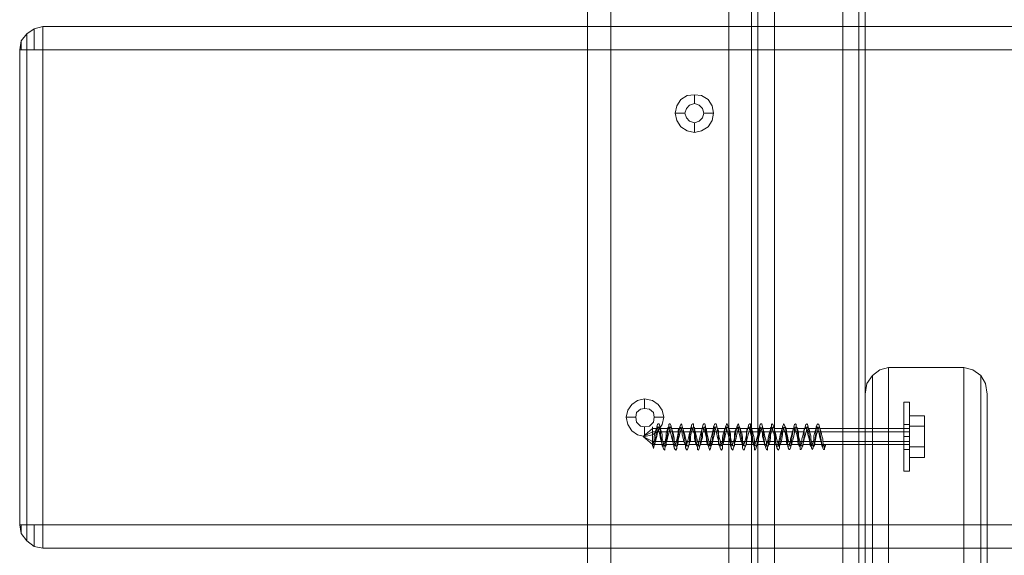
# Model space of a CAD drawing. Header units: millimetres. Extents: x 0 to 74930, y -1933 to 40510.
# Tile 216 of 256: x 38763 to 39022, y 20245 to 20386. Entities that reach past the tile are written whole.
import ezdxf

# ---------------------------------------------------------------- set-up
doc = ezdxf.new("R2010")
doc.units = ezdxf.units.MM
doc.header["$LTSCALE"] = 100
doc.layers.add('T--L9071_TERREIN_INR_Tafels', color=30, linetype='Continuous')

# ---------------------------------------------------------------- blocks, each defined once
blk = doc.blocks.new('Picknicktafel 180x160cm')
at = {"layer": 'T--L9071_TERREIN_INR_Tafels', "color": 30, "lineweight": 0}
for p, q in [((198.64, 0), (198.64, 1589.12)), ((216.58, 0), (216.58, 1589.12)), ((194.21, 1588.06), (194.21, 1.06)), ((220.8, 1588.06), (220.8, 1.06)), ((192.52, 3.59), (192.52, 1585.53)), ((222.49, 3.59), (222.49, 1585.53)), ((192.52, 1540.57), (192.52, 48.55)), ((222.49, 1540.57), (222.49, 48.55)), ((194.21, 1538.03), (194.21, 51.08)), ((198.64, 52.14), (198.64, 1537.19)), ((216.58, 1537.19), (216.58, 52.14)), ((220.8, 1538.03), (220.8, 51.08)), ((194.21, 451.32), (194.21, 1137.8)), ((198.64, 1138.85), (198.64, 450.26)), ((216.58, 450.26), (216.58, 1138.85)), ((220.8, 451.32), (220.8, 1137.8)), ((192.52, 453.85), (192.52, 1135.26)), ((222.49, 1135.26), (222.49, 453.85)), ((149.45, 1128.3), (149.45, 460.82)), ((149.45, 460.82), (149.45, 1128.3)), ((155.58, 460.82), (155.58, 1128.3)), ((155.58, 460.82), (155.58, 1128.3)), ((186.61, 1128.3), (186.61, 460.82)), ((186.61, 460.82), (186.61, 1128.3)), ((192.52, 1128.3), (192.52, 460.82)), ((192.52, 460.82), (192.52, 1128.3)), ((149.45, 1110.57), (149.45, 478.76)), ((149.45, 478.76), (149.45, 1110.57)), ((155.58, 1110.57), (155.58, 478.76)), ((155.58, 478.76), (155.58, 1110.57)), ((186.61, 1110.57), (186.61, 478.76)), ((186.61, 478.76), (186.61, 1110.57)), ((192.52, 1110.57), (192.52, 478.76)), ((192.52, 478.76), (192.52, 1110.57)), ((192.52, 1090.3), (192.52, 498.82)), ((222.49, 498.82), (222.49, 1090.3)), ((194.21, 501.35), (194.21, 1087.77)), ((198.64, 502.4), (198.64, 1086.71)), ((216.58, 1086.71), (216.58, 502.4)), ((220.8, 501.35), (220.8, 1087.77)), ((1.9, 720.46), (0.42, 718.56)), ((0.42, 718.56), (1.9, 720.46)), ((3.8, 721.73), (1.9, 720.46)), ((1.9, 720.46), (3.8, 721.73)), ((1.9, 720.04), (1.9, 720.46)), ((1.9, 720.46), (1.9, 720.04)), ((6.12, 722.36), (3.8, 721.73)), ((3.8, 721.73), (6.12, 722.36)), ((3.8, 721.31), (3.8, 721.73)), ((3.8, 721.73), (3.8, 721.31)), ((3.8, 720.25), (3.8, 721.31)), ((3.8, 721.31), (3.8, 720.25)), ((3.8, 718.35), (3.8, 720.25)), ((3.8, 720.25), (3.8, 718.35)), ((6.12, 722.36), (6.12, 721.73)), ((1794.09, 722.36), (6.12, 722.36)), ((1794.09, 722.36), (6.12, 722.36)), ((6.12, 721.73), (6.12, 722.36)), ((6.12, 722.36), (1794.09, 722.36)), ((6.12, 722.36), (1794.09, 722.36)), ((6.12, 721.73), (6.12, 720.46)), ((6.12, 720.46), (6.12, 721.73)), ((6.12, 720.46), (6.12, 718.56)), ((6.12, 718.56), (6.12, 720.46)), ((0.42, 718.56), (0, 716.24)), ((0, 716.24), (0.42, 718.56)), ((0.42, 718.35), (0.42, 718.56)), ((0.42, 718.56), (0.42, 718.35)), ((0.42, 717.51), (0.42, 718.35)), ((0.42, 718.35), (0.42, 717.51)), ((1.9, 718.35), (1.9, 720.04)), ((1.9, 720.04), (1.9, 718.35)), ((1.9, 716.24), (1.9, 718.35)), ((1.9, 718.35), (1.9, 716.24)), ((3.8, 716.24), (3.8, 718.35)), ((3.8, 718.35), (3.8, 716.24)), ((6.12, 718.56), (6.12, 716.24)), ((6.12, 716.24), (6.12, 718.56)), ((0.42, 716.24), (0, 716.24)), ((0, 716.24), (0.42, 716.24)), ((0, 716.24), (0, 591.27)), ((0, 591.27), (0, 716.24)), ((0.42, 716.24), (0.42, 717.51)), ((0.42, 717.51), (0.42, 716.24)), ((1.9, 716.24), (0.42, 716.24)), ((0.42, 716.24), (1.9, 716.24)), ((3.8, 716.24), (1.9, 716.24)), ((1.9, 716.24), (3.8, 716.24)), ((1.9, 716.24), (1.9, 591.27)), ((1.9, 591.27), (1.9, 716.24)), ((6.12, 716.24), (3.8, 716.24)), ((3.8, 716.24), (6.12, 716.24)), ((1794.09, 716.24), (6.12, 716.24)), ((6.12, 591.27), (6.12, 716.24)), ((1794.09, 716.24), (6.12, 716.24)), ((6.12, 716.24), (6.12, 591.27)), ((6.12, 716.24), (1794.09, 716.24)), ((6.12, 716.24), (1794.09, 716.24)), ((173.94, 703.15), (172.89, 701.47)), ((175.63, 704.21), (173.94, 703.15)), ((177.53, 704.42), (175.63, 704.21)), ((179.43, 704.21), (177.53, 704.42)), ((177.53, 704.42), (177.53, 702.1)), ((181.12, 703.15), (179.43, 704.21)), ((182.17, 701.47), (181.12, 703.15)), ((172.89, 701.47), (172.46, 699.57)), ((172.46, 699.57), (172.89, 697.67)), ((172.46, 699.57), (175, 699.57)), ((175, 699.57), (175.42, 700.83)), ((175.42, 700.83), (175, 699.57)), ((175.42, 698.3), (175, 699.57)), ((175, 699.57), (175, 699.57)), ((175, 699.57), (175.42, 698.3)), ((175.42, 700.83), (176.26, 701.68)), ((176.26, 701.68), (175.42, 700.83)), ((176.26, 701.68), (177.53, 702.1)), ((177.53, 702.1), (176.26, 701.68)), ((177.53, 702.1), (178.8, 701.68)), ((178.8, 701.68), (177.53, 702.1)), ((178.8, 701.68), (179.64, 700.83)), ((179.64, 700.83), (178.8, 701.68)), ((179.64, 700.83), (180.06, 699.57)), ((180.06, 699.57), (179.64, 700.83)), ((180.06, 699.57), (179.64, 698.3)), ((179.64, 698.3), (180.06, 699.57)), ((180.06, 699.57), (180.06, 699.57)), ((182.6, 699.57), (180.06, 699.57)), ((182.6, 699.57), (182.17, 701.47)), ((182.17, 697.67), (182.6, 699.57)), ((182.6, 699.57), (182.6, 699.57)), ((172.89, 697.67), (173.94, 695.98)), ((176.26, 697.46), (175.42, 698.3)), ((175.42, 698.3), (176.26, 697.46)), ((177.53, 697.03), (176.26, 697.46)), ((176.26, 697.46), (177.53, 697.03)), ((178.8, 697.46), (177.53, 697.03)), ((177.53, 697.03), (178.8, 697.46)), ((177.53, 694.5), (177.53, 697.03)), ((179.64, 698.3), (178.8, 697.46)), ((178.8, 697.46), (179.64, 698.3)), ((181.12, 695.98), (182.17, 697.67)), ((173.94, 695.98), (175.63, 694.92)), ((175.63, 694.92), (177.53, 694.5)), ((177.53, 694.5), (179.43, 694.92)), ((179.43, 694.92), (181.12, 695.98)), ((228.61, 632.65), (226.29, 632.02)), ((228.61, 632.65), (228.61, 246.77)), ((248.46, 632.65), (228.61, 632.65)), ((248.46, 246.77), (248.46, 632.65)), ((250.78, 632.02), (248.46, 632.65)), ((224.39, 630.54), (222.92, 628.43)), ((226.29, 632.02), (224.39, 630.54)), ((224.39, 244.66), (224.39, 630.54)), ((252.89, 630.54), (250.78, 632.02)), ((254.16, 628.43), (252.89, 630.54)), ((252.89, 244.66), (252.89, 630.54)), ((222.92, 628.43), (222.49, 625.68)), ((254.58, 625.68), (254.16, 628.43)), ((164.44, 624.42), (162.54, 623.99)), ((166.55, 623.99), (164.44, 624.42)), ((164.44, 624.42), (164.44, 621.88)), ((222.49, 625.68), (222.49, 529.85)), ((222.49, 239.8), (222.49, 625.68)), ((254.58, 625.68), (254.58, 239.8)), ((254.58, 529.85), (254.58, 625.68)), ((161.06, 622.94), (160.01, 621.46)), ((162.54, 623.99), (161.06, 622.94)), ((163.39, 621.67), (164.44, 621.88)), ((164.44, 621.88), (163.39, 621.67)), ((164.44, 621.88), (165.71, 621.67)), ((165.71, 621.67), (164.44, 621.88)), ((168.03, 622.94), (166.55, 623.99)), ((169.09, 621.46), (168.03, 622.94)), ((160.01, 621.46), (159.59, 619.56)), ((159.59, 619.56), (160.01, 617.66)), ((159.59, 619.56), (162.12, 619.56)), ((162.12, 619.56), (162.33, 620.83)), ((162.33, 620.83), (162.12, 619.56)), ((162.33, 618.29), (162.12, 619.56)), ((162.12, 619.56), (162.12, 619.56)), ((162.12, 619.56), (162.33, 618.29)), ((162.33, 620.83), (163.39, 621.67)), ((163.39, 621.67), (162.33, 620.83)), ((165.71, 621.67), (166.76, 620.83)), ((166.76, 620.83), (165.71, 621.67)), ((166.76, 620.83), (166.98, 619.56)), ((166.98, 619.56), (166.76, 620.83)), ((166.98, 619.56), (166.76, 618.29)), ((166.76, 618.29), (166.98, 619.56)), ((166.98, 619.56), (166.98, 619.56)), ((169.51, 619.56), (166.98, 619.56)), ((169.51, 619.56), (169.09, 621.46)), ((169.09, 617.66), (169.51, 619.56)), ((169.51, 619.56), (169.51, 619.56)), ((160.01, 617.66), (161.06, 615.97)), ((163.39, 617.24), (162.33, 618.29)), ((162.33, 618.29), (163.39, 617.24)), ((164.44, 617.03), (163.39, 617.24)), ((163.39, 617.24), (164.44, 617.03)), ((165.71, 617.24), (164.44, 617.03)), ((164.44, 617.03), (165.71, 617.24)), ((164.44, 614.5), (164.44, 617.03)), ((166.76, 618.29), (165.71, 617.24)), ((165.71, 617.24), (166.76, 618.29)), ((168.03, 615.97), (169.09, 617.66)), ((161.06, 615.97), (162.54, 614.92)), ((162.54, 614.92), (164.44, 614.5)), ((164.44, 614.5), (166.55, 614.92)), ((166.55, 614.92), (168.03, 615.97)), ((0, 591.27), (0.42, 591.27)), ((0.42, 588.95), (0, 591.27)), ((0, 591.27), (0.42, 588.95)), ((0.42, 591.27), (0, 591.27)), ((0.42, 591.27), (1.9, 591.27)), ((1.9, 591.27), (0.42, 591.27)), ((0.42, 590.01), (0.42, 591.27)), ((0.42, 591.27), (0.42, 590.01)), ((1.9, 591.27), (3.8, 591.27)), ((3.8, 591.27), (1.9, 591.27)), ((1.9, 589.16), (1.9, 591.27)), ((1.9, 591.27), (1.9, 589.16)), ((3.8, 591.27), (6.12, 591.27)), ((6.12, 591.27), (3.8, 591.27)), ((3.8, 589.16), (3.8, 591.27)), ((3.8, 591.27), (3.8, 589.16)), ((1794.09, 591.27), (6.12, 591.27)), ((6.12, 591.27), (6.12, 588.95)), ((1794.09, 591.27), (6.12, 591.27)), ((6.12, 588.95), (6.12, 591.27)), ((6.12, 591.27), (1794.09, 591.27)), ((6.12, 591.27), (1794.09, 591.27)), ((0.42, 589.16), (0.42, 590.01)), ((0.42, 590.01), (0.42, 589.16)), ((0.42, 588.95), (0.42, 589.16)), ((0.42, 589.16), (0.42, 588.95)), ((1.9, 587.05), (0.42, 588.95)), ((0.42, 588.95), (1.9, 587.05)), ((1.9, 587.48), (1.9, 589.16)), ((1.9, 589.16), (1.9, 587.48)), ((3.8, 587.26), (3.8, 589.16)), ((3.8, 589.16), (3.8, 587.26)), ((6.12, 588.95), (6.12, 587.05)), ((6.12, 587.05), (6.12, 588.95)), ((1.9, 587.05), (1.9, 587.48)), ((1.9, 587.48), (1.9, 587.05)), ((3.8, 585.58), (1.9, 587.05)), ((1.9, 587.05), (3.8, 585.58)), ((3.8, 586), (3.8, 587.26)), ((3.8, 587.26), (3.8, 586)), ((3.8, 585.58), (3.8, 586)), ((3.8, 586), (3.8, 585.58)), ((6.12, 585.15), (3.8, 585.58)), ((3.8, 585.58), (6.12, 585.15)), ((6.12, 587.05), (6.12, 585.58)), ((6.12, 585.58), (6.12, 587.05)), ((6.12, 585.58), (6.12, 585.15)), ((6.12, 585.15), (6.12, 585.58)), ((1794.09, 585.15), (6.12, 585.15)), ((6.12, 585.15), (1794.09, 585.15)), ((6.12, 585.15), (1794.09, 585.15)), ((6.12, 585.15), (1794.09, 585.15))]:
    blk.add_line(p, q, dxfattribs=at)
at = {"layer": 'T--L9071_TERREIN_INR_Tafels', "color": 251, "lineweight": 0}
for p, q in [((232.63, 623.57), (232.63, 622.94)), ((232.63, 622.94), (232.63, 623.57)), ((232.63, 623.57), (234.1, 623.57)), ((232.63, 622.94), (232.63, 621.67)), ((232.63, 621.67), (232.63, 622.94)), ((234.1, 623.57), (234.1, 622.94)), ((234.1, 622.94), (234.1, 623.57)), ((234.1, 622.94), (234.1, 621.67)), ((234.1, 621.67), (234.1, 622.94)), ((232.63, 621.67), (232.63, 619.77)), ((232.63, 619.77), (232.63, 621.67)), ((232.63, 619.77), (232.63, 617.24)), ((232.63, 617.24), (232.63, 619.77)), ((234.1, 621.67), (234.1, 619.77)), ((234.1, 619.77), (234.1, 621.67)), ((234.1, 619.98), (238.11, 619.98)), ((234.1, 617.24), (234.1, 619.98)), ((234.1, 619.98), (234.1, 617.24)), ((234.1, 619.77), (234.1, 617.24)), ((234.1, 617.24), (234.1, 619.77)), ((238.11, 617.24), (238.11, 619.98)), ((238.11, 619.98), (238.11, 617.24)), ((166.55, 616.61), (166.55, 617.03)), ((166.55, 617.03), (166.55, 616.61)), ((167.61, 616.82), (167.4, 616.18)), ((167.61, 617.03), (167.82, 617.66)), ((167.61, 615.97), (167.61, 617.03)), ((167.82, 617.03), (167.61, 616.82)), ((167.82, 617.66), (168.03, 617.87)), ((168.03, 616.82), (167.82, 617.03)), ((168.03, 617.87), (168.24, 617.87)), ((168.03, 616.82), (168.24, 617.03)), ((168.03, 616.18), (168.03, 616.82)), ((168.03, 616.39), (168.03, 616.82)), ((168.24, 617.87), (168.45, 617.24)), ((168.24, 617.03), (168.45, 616.82)), ((168.45, 617.24), (168.66, 616.18)), ((168.45, 616.82), (168.66, 616.39)), ((170.56, 616.82), (170.35, 616.18)), ((170.56, 615.97), (170.78, 617.03)), ((170.78, 617.03), (170.56, 616.82)), ((170.78, 617.66), (170.99, 617.87)), ((170.78, 617.03), (170.78, 617.66)), ((170.99, 616.82), (170.78, 617.03)), ((170.99, 617.87), (171.2, 617.87)), ((170.99, 616.18), (171.2, 616.82)), ((171.2, 616.39), (170.99, 616.82)), ((171.2, 617.87), (171.41, 617.24)), ((171.2, 616.82), (171.2, 617.03)), ((171.2, 617.03), (171.41, 616.82)), ((171.41, 617.24), (171.62, 616.18)), ((171.41, 616.82), (171.62, 616.39)), ((173.52, 615.97), (173.73, 617.03)), ((173.73, 617.03), (173.52, 616.61)), ((173.73, 617.03), (173.94, 617.66)), ((173.94, 616.82), (173.73, 617.03)), ((173.94, 617.66), (174.15, 617.87)), ((174.15, 616.39), (173.94, 616.82)), ((174.15, 617.87), (174.36, 617.24)), ((174.15, 616.61), (174.36, 617.03)), ((174.36, 617.24), (174.57, 616.18)), ((174.36, 617.03), (174.36, 616.82)), ((174.36, 616.82), (174.57, 616.39)), ((176.47, 615.97), (176.69, 617.03)), ((176.69, 617.03), (176.47, 616.61)), ((176.69, 617.03), (176.9, 617.66)), ((176.9, 616.82), (176.69, 617.03)), ((176.9, 617.66), (177.11, 617.87)), ((177.11, 616.61), (176.9, 616.82)), ((177.11, 617.87), (177.32, 617.87)), ((177.11, 616.61), (177.32, 617.03)), ((177.32, 617.87), (177.32, 617.24)), ((177.32, 617.24), (177.53, 616.18)), ((177.32, 617.03), (177.53, 616.82)), ((177.53, 616.82), (177.53, 616.61)), ((179.43, 615.97), (179.64, 617.03)), ((179.64, 617.03), (179.85, 617.66)), ((179.85, 616.82), (179.64, 617.03)), ((179.64, 617.03), (179.64, 616.61)), ((179.85, 617.66), (180.06, 617.87)), ((180.06, 616.61), (179.85, 616.82)), ((180.06, 617.87), (180.27, 617.87)), ((180.06, 616.61), (180.27, 617.03)), ((180.27, 617.87), (180.49, 617.24)), ((180.27, 617.03), (180.49, 616.82)), ((180.49, 617.24), (180.49, 616.18)), ((180.49, 616.82), (180.7, 616.61)), ((182.6, 617.03), (182.81, 617.66)), ((182.6, 615.97), (182.6, 617.03)), ((182.81, 617.03), (182.6, 616.61)), ((182.81, 617.66), (183.02, 617.87)), ((183.02, 616.61), (182.81, 617.03)), ((183.02, 617.87), (183.23, 617.87)), ((183.02, 616.61), (183.23, 617.03)), ((183.23, 617.87), (183.44, 617.24)), ((183.23, 617.03), (183.44, 617.03)), ((183.44, 617.24), (183.65, 616.18)), ((183.44, 617.03), (183.65, 616.61)), ((185.55, 615.97), (185.76, 617.03)), ((185.76, 616.82), (185.55, 616.61)), ((185.76, 617.03), (185.97, 617.66)), ((185.97, 617.03), (185.76, 616.82)), ((185.97, 617.66), (185.97, 617.87)), ((185.97, 617.87), (186.19, 617.87)), ((185.97, 616.61), (185.97, 617.03)), ((185.97, 616.61), (186.19, 616.82)), ((186.19, 617.87), (186.4, 617.03)), ((186.19, 616.82), (186.4, 617.03)), ((186.4, 617.03), (186.61, 616.18)), ((186.4, 617.03), (186.61, 616.61)), ((188.51, 615.97), (188.72, 617.03)), ((188.72, 616.82), (188.51, 616.61)), ((188.72, 617.03), (188.93, 617.66)), ((188.93, 617.03), (188.72, 616.82)), ((188.93, 617.66), (189.14, 617.87)), ((189.14, 616.61), (188.93, 617.03)), ((189.14, 617.87), (189.35, 617.03)), ((189.14, 616.82), (189.35, 617.03)), ((189.14, 616.61), (189.14, 616.82)), ((189.35, 617.03), (189.56, 616.18)), ((189.35, 617.03), (189.56, 616.61)), ((191.46, 615.97), (191.67, 617.03)), ((191.67, 616.82), (191.46, 616.61)), ((191.67, 617.03), (191.88, 617.66)), ((191.88, 617.03), (191.67, 616.82)), ((191.88, 617.66), (192.1, 617.87)), ((192.1, 616.61), (191.88, 617.03)), ((192.1, 617.87), (192.31, 617.87)), ((192.1, 616.61), (192.31, 616.82)), ((192.31, 617.87), (192.31, 617.03)), ((192.31, 617.03), (192.52, 616.18)), ((192.31, 616.82), (192.31, 617.03)), ((192.31, 617.03), (192.52, 616.61)), ((194.63, 616.82), (194.42, 616.39)), ((194.63, 617.03), (194.84, 617.66)), ((194.63, 615.97), (194.63, 617.03)), ((194.84, 617.03), (194.63, 616.82)), ((194.84, 617.66), (195.05, 617.87)), ((195.05, 616.61), (194.84, 617.03)), ((195.05, 617.87), (195.26, 617.87)), ((195.05, 616.39), (195.26, 616.82)), ((195.26, 617.87), (195.47, 617.03)), ((195.26, 616.82), (195.47, 617.03)), ((195.47, 617.03), (195.68, 616.18)), ((195.47, 617.03), (195.47, 616.61)), ((197.58, 615.97), (197.8, 617.03)), ((197.8, 617.03), (197.58, 616.82)), ((197.58, 616.82), (197.58, 616.39)), ((197.8, 617.66), (198.01, 617.87)), ((197.8, 617.03), (197.8, 617.66)), ((198.01, 616.82), (197.8, 617.03)), ((198.01, 617.87), (198.22, 617.66)), ((198.01, 616.39), (198.22, 616.82)), ((198.22, 616.18), (198.01, 616.82)), ((198.22, 617.66), (198.43, 617.03)), ((198.22, 616.82), (198.43, 617.03)), ((198.43, 617.03), (198.64, 616.18)), ((198.43, 617.03), (198.64, 616.82)), ((198.64, 616.82), (198.64, 616.18)), ((200.54, 615.97), (200.75, 617.03)), ((200.75, 616.82), (200.54, 616.39)), ((200.75, 617.03), (200.96, 617.66)), ((200.96, 616.82), (200.75, 617.03)), ((200.75, 617.03), (200.75, 616.82)), ((200.96, 617.66), (200.96, 617.87)), ((200.96, 617.87), (201.17, 617.66)), ((200.96, 616.39), (201.17, 616.82)), ((201.17, 616.18), (200.96, 616.82)), ((201.17, 617.66), (201.38, 617.03)), ((201.17, 616.82), (201.38, 617.03)), ((201.38, 617.03), (201.59, 616.18)), ((201.38, 617.03), (201.59, 616.82)), ((201.59, 616.82), (201.81, 616.18)), ((203.49, 615.97), (203.71, 617.03)), ((203.71, 616.82), (203.49, 616.39)), ((203.71, 617.03), (203.92, 617.66)), ((203.92, 616.82), (203.71, 617.03)), ((203.71, 617.03), (203.71, 616.82)), ((203.92, 617.66), (204.13, 617.87)), ((203.92, 616.39), (204.13, 616.82)), ((204.13, 616.18), (203.92, 616.82)), ((204.13, 617.87), (204.34, 617.66)), ((204.13, 616.82), (204.34, 617.03)), ((204.34, 617.66), (204.34, 617.03)), ((204.34, 617.03), (204.55, 616.18)), ((204.34, 617.03), (204.55, 616.82)), ((204.55, 616.82), (204.76, 616.18)), ((206.45, 615.97), (206.66, 617.03)), ((206.66, 616.82), (206.45, 616.39)), ((206.66, 617.03), (206.87, 617.66)), ((206.87, 617.03), (206.66, 616.82)), ((206.87, 617.66), (207.08, 617.87)), ((206.87, 616.82), (206.87, 617.03)), ((207.08, 616.39), (206.87, 616.82)), ((207.08, 617.87), (207.29, 617.66)), ((207.08, 616.82), (207.29, 617.03)), ((207.08, 616.39), (207.08, 616.82)), ((207.29, 617.66), (207.51, 617.03)), ((207.29, 617.03), (207.51, 616.82)), ((207.51, 617.03), (207.51, 616.18)), ((207.51, 616.82), (207.72, 616.39)), ((209.62, 616.82), (209.41, 616.18)), ((209.62, 617.03), (209.83, 617.66)), ((209.62, 615.97), (209.62, 617.03)), ((209.83, 617.03), (209.62, 616.82)), ((209.83, 617.66), (210.04, 617.87)), ((210.04, 616.82), (209.83, 617.03)), ((210.04, 617.87), (210.25, 617.66)), ((210.04, 616.18), (210.25, 616.82)), ((210.04, 616.39), (210.04, 616.82)), ((210.25, 617.66), (210.46, 617.03)), ((210.25, 616.82), (210.25, 617.03)), ((210.25, 617.03), (210.46, 616.82)), ((210.46, 617.03), (210.67, 616.18)), ((210.46, 616.82), (210.67, 616.39)), ((232.63, 617.24), (232.63, 617.66)), ((232.63, 617.66), (234.1, 617.66)), ((232.63, 616.18), (232.63, 617.24)), ((232.63, 617.24), (232.63, 616.18)), ((232.63, 617.24), (232.63, 614.5)), ((232.63, 614.5), (232.63, 617.24)), ((234.1, 617.66), (234.1, 617.24)), ((234.1, 617.24), (234.1, 617.66)), ((234.1, 617.24), (238.11, 617.24)), ((234.1, 617.24), (238.11, 617.24)), ((234.1, 617.24), (234.1, 611.75)), ((234.1, 611.75), (234.1, 617.24)), ((234.1, 617.24), (234.1, 617.24)), ((234.1, 617.24), (234.1, 614.5)), ((234.1, 614.5), (234.1, 617.24)), ((234.1, 617.24), (234.1, 616.18)), ((234.1, 616.18), (234.1, 617.24)), ((234.1, 616.61), (234.1, 617.03)), ((234.1, 617.03), (234.1, 616.61)), ((238.11, 611.75), (238.11, 617.24)), ((238.11, 617.24), (238.11, 611.75)), ((164.02, 614.5), (166.55, 616.61)), ((164.02, 614.5), (166.55, 615.76)), ((164.02, 614.5), (166.55, 613.23)), ((164.02, 614.5), (166.55, 612.38)), ((166.55, 615.76), (166.55, 616.61)), ((166.55, 616.61), (166.55, 615.76)), ((168.03, 616.61), (166.55, 616.61)), ((166.55, 614.5), (166.55, 615.76)), ((166.55, 615.76), (166.55, 614.5)), ((167.4, 615.76), (166.55, 615.76)), ((166.55, 613.23), (166.55, 614.5)), ((166.55, 614.5), (166.55, 613.23)), ((167.19, 615.55), (166.98, 614.5)), ((166.98, 614.5), (166.98, 613.65)), ((167.4, 616.18), (167.19, 615.55)), ((167.19, 613.44), (167.4, 614.71)), ((167.4, 614.71), (167.61, 615.97)), ((167.4, 613.65), (167.61, 614.5)), ((167.61, 614.5), (167.82, 615.55)), ((167.82, 615.55), (168.03, 616.18)), ((170.35, 615.76), (167.82, 615.76)), ((168.24, 615.76), (168.03, 616.39)), ((168.45, 614.92), (168.24, 615.76)), ((168.66, 613.86), (168.45, 614.92)), ((170.99, 616.61), (168.66, 616.61)), ((168.66, 616.39), (168.88, 615.76)), ((168.66, 616.18), (168.66, 614.92)), ((168.66, 614.92), (168.88, 613.65)), ((168.88, 615.76), (169.09, 614.92)), ((169.09, 614.92), (169.09, 613.86)), ((170.14, 614.5), (169.93, 613.65)), ((170.35, 616.18), (170.14, 615.34)), ((170.14, 615.34), (170.14, 614.5)), ((170.14, 613.44), (170.35, 614.71)), ((170.35, 614.71), (170.56, 615.97)), ((170.35, 613.65), (170.56, 614.5)), ((170.56, 614.5), (170.78, 615.34)), ((170.78, 615.34), (170.99, 616.18)), ((173.31, 615.76), (170.78, 615.76)), ((171.2, 615.76), (171.2, 616.39)), ((171.41, 614.92), (171.2, 615.76)), ((171.62, 614.07), (171.41, 614.92)), ((173.94, 616.61), (171.62, 616.61)), ((171.62, 616.39), (171.83, 615.76)), ((171.62, 616.18), (171.83, 614.92)), ((171.83, 613.23), (171.62, 614.07)), ((171.83, 615.76), (172.04, 614.92)), ((171.83, 614.92), (171.83, 613.65)), ((172.04, 614.92), (172.25, 614.07)), ((172.25, 614.07), (172.25, 613.23)), ((173.1, 614.5), (172.89, 613.65)), ((173.31, 615.34), (173.1, 614.5)), ((173.1, 613.44), (173.31, 614.71)), ((173.52, 616.61), (173.31, 616.18)), ((173.31, 616.18), (173.31, 615.34)), ((173.31, 614.71), (173.52, 615.97)), ((173.31, 613.65), (173.52, 614.5)), ((173.52, 614.5), (173.73, 615.34)), ((173.73, 615.34), (173.94, 616.18)), ((176.26, 615.76), (173.73, 615.76)), ((173.94, 616.18), (174.15, 616.61)), ((174.36, 615.76), (174.15, 616.39)), ((174.36, 614.92), (174.36, 615.76)), ((174.57, 614.07), (174.36, 614.92)), ((177.11, 616.61), (174.57, 616.61)), ((174.57, 616.39), (174.79, 615.76)), ((174.57, 616.18), (174.79, 614.92)), ((174.79, 613.23), (174.57, 614.07)), ((174.79, 615.76), (175, 614.92)), ((174.79, 614.92), (175, 613.65)), ((175, 614.92), (175.21, 614.07)), ((175.21, 614.07), (175.42, 613.23)), ((176.05, 614.5), (175.84, 613.44)), ((176.26, 615.34), (176.05, 614.5)), ((176.47, 616.18), (176.26, 615.34)), ((176.26, 614.71), (176.47, 615.97)), ((176.26, 613.44), (176.26, 614.71)), ((176.47, 616.61), (176.47, 616.18)), ((176.47, 614.5), (176.69, 615.34)), ((176.47, 613.44), (176.47, 614.5)), ((176.69, 615.34), (176.9, 616.18)), ((176.9, 616.18), (177.11, 616.61)), ((179.22, 615.76), (176.9, 615.76)), ((177.32, 615.76), (177.11, 616.61)), ((177.53, 615.13), (177.32, 615.76)), ((177.53, 616.61), (177.74, 615.76)), ((180.06, 616.61), (177.53, 616.61)), ((177.53, 616.18), (177.74, 614.92)), ((177.53, 614.07), (177.53, 615.13)), ((177.74, 613.23), (177.53, 614.07)), ((177.74, 615.76), (177.95, 615.13)), ((177.74, 614.92), (177.95, 613.65)), ((177.95, 615.13), (178.16, 614.07)), ((178.16, 614.07), (178.37, 613.23)), ((179.01, 614.28), (178.8, 613.44)), ((179.22, 615.34), (179.01, 614.28)), ((179.43, 615.97), (179.22, 615.34)), ((179.22, 613.44), (179.43, 614.71)), ((179.64, 616.61), (179.43, 615.97)), ((179.43, 614.71), (179.43, 615.97)), ((179.43, 613.44), (179.64, 614.28)), ((179.64, 615.34), (179.85, 615.97)), ((179.64, 614.28), (179.64, 615.34)), ((179.85, 615.97), (180.06, 616.61)), ((182.39, 615.76), (179.85, 615.76)), ((180.27, 615.97), (180.06, 616.61)), ((180.49, 615.13), (180.27, 615.97)), ((183.02, 616.61), (180.49, 616.61)), ((180.49, 616.18), (180.7, 614.92)), ((180.7, 614.07), (180.49, 615.13)), ((180.7, 616.61), (180.7, 615.97)), ((180.7, 615.97), (180.91, 615.13)), ((180.7, 614.92), (180.91, 613.65)), ((180.7, 613.23), (180.7, 614.07)), ((180.91, 615.13), (181.12, 614.07)), ((181.12, 614.07), (181.33, 613.23)), ((181.96, 614.28), (181.75, 613.44)), ((182.17, 615.13), (181.96, 614.28)), ((182.39, 615.97), (182.17, 615.13)), ((182.17, 613.44), (182.39, 614.71)), ((182.6, 616.61), (182.39, 615.97)), ((182.39, 614.71), (182.6, 615.97)), ((182.39, 613.44), (182.6, 614.28)), ((182.6, 614.28), (182.81, 615.13)), ((182.81, 615.97), (183.02, 616.61)), ((182.81, 615.13), (182.81, 615.97)), ((185.34, 615.76), (182.81, 615.76)), ((183.23, 615.97), (183.02, 616.61)), ((183.44, 615.13), (183.23, 615.97)), ((183.65, 614.28), (183.44, 615.13)), ((183.65, 616.61), (183.86, 615.97)), ((185.97, 616.61), (183.65, 616.61)), ((183.65, 616.18), (183.86, 614.92)), ((183.86, 613.44), (183.65, 614.28)), ((183.86, 615.97), (183.86, 615.13)), ((183.86, 615.13), (184.07, 614.28)), ((183.86, 614.92), (183.86, 613.65)), ((184.07, 614.28), (184.29, 613.44)), ((185.13, 615.13), (184.92, 614.28)), ((184.92, 614.28), (184.92, 613.44)), ((185.34, 615.97), (185.13, 615.13)), ((185.13, 613.44), (185.34, 614.71)), ((185.55, 616.61), (185.34, 615.97)), ((185.34, 614.71), (185.55, 615.97)), ((185.34, 613.44), (185.55, 614.28)), ((185.55, 614.28), (185.76, 615.13)), ((185.76, 615.13), (185.97, 615.97)), ((188.3, 615.76), (185.76, 615.76)), ((185.97, 615.97), (185.97, 616.61)), ((186.19, 615.97), (185.97, 616.61)), ((186.4, 615.13), (186.19, 615.97)), ((186.61, 614.28), (186.4, 615.13)), ((186.61, 616.61), (186.82, 615.97)), ((189.14, 616.61), (186.61, 616.61)), ((186.61, 616.18), (186.82, 614.92)), ((186.82, 613.44), (186.61, 614.28)), ((186.82, 615.97), (187.03, 615.13)), ((186.82, 614.92), (187.03, 613.65)), ((187.03, 615.13), (187.03, 614.28)), ((187.03, 614.28), (187.24, 613.44)), ((188.08, 614.07), (187.87, 613.23)), ((188.3, 615.97), (188.08, 615.13)), ((188.08, 615.13), (188.08, 614.07)), ((188.08, 613.44), (188.3, 614.71)), ((188.51, 616.61), (188.3, 615.97)), ((188.3, 614.71), (188.51, 615.97)), ((188.3, 613.23), (188.51, 614.07)), ((188.51, 614.07), (188.72, 615.13)), ((188.72, 615.13), (188.93, 615.97)), ((188.93, 615.97), (189.14, 616.61)), ((191.25, 615.76), (188.93, 615.76)), ((189.14, 615.97), (189.14, 616.61)), ((189.35, 615.34), (189.14, 615.97)), ((189.56, 614.28), (189.35, 615.34)), ((189.56, 616.61), (189.77, 615.97)), ((192.1, 616.61), (189.56, 616.61)), ((189.56, 616.18), (189.77, 614.92)), ((189.77, 613.44), (189.56, 614.28)), ((189.77, 615.97), (189.98, 615.34)), ((189.77, 614.92), (189.98, 613.65)), ((189.98, 615.34), (190.2, 614.28)), ((190.2, 614.28), (190.2, 613.44)), ((191.04, 614.07), (190.83, 613.23)), ((191.25, 614.92), (191.04, 614.07)), ((191.46, 616.61), (191.25, 615.76)), ((191.25, 614.71), (191.46, 615.97)), ((191.25, 615.76), (191.25, 614.92)), ((191.25, 613.44), (191.25, 614.71)), ((191.25, 613.23), (191.46, 614.07)), ((191.46, 614.07), (191.67, 614.92)), ((191.67, 614.92), (191.88, 615.76)), ((191.88, 615.76), (192.1, 616.61)), ((194.21, 615.76), (191.88, 615.76)), ((192.31, 616.18), (192.1, 616.61)), ((192.31, 615.34), (192.31, 616.18)), ((192.52, 614.5), (192.31, 615.34)), ((192.52, 616.61), (192.73, 616.18)), ((195.05, 616.61), (192.52, 616.61)), ((192.52, 616.18), (192.73, 614.92)), ((192.73, 613.44), (192.52, 614.5)), ((192.73, 616.18), (192.94, 615.34)), ((192.73, 614.92), (192.94, 613.65)), ((192.94, 615.34), (193.15, 614.5)), ((193.15, 614.5), (193.36, 613.44)), ((194, 614.07), (193.78, 613.23)), ((194.21, 614.92), (194, 614.07)), ((194.42, 615.76), (194.21, 614.92)), ((194.21, 613.44), (194.42, 614.71)), ((194.42, 616.39), (194.42, 615.76)), ((194.42, 614.71), (194.63, 615.97)), ((194.42, 614.07), (194.63, 614.92)), ((194.42, 613.23), (194.42, 614.07)), ((194.63, 614.92), (194.84, 615.76)), ((194.84, 615.76), (195.05, 616.39)), ((197.37, 615.76), (194.84, 615.76)), ((195.26, 616.18), (195.05, 616.61)), ((195.47, 615.34), (195.26, 616.18)), ((195.47, 616.61), (195.68, 616.18)), ((195.47, 614.5), (195.47, 615.34)), ((195.68, 613.65), (195.47, 614.5)), ((198.01, 616.61), (195.68, 616.61)), ((195.68, 616.18), (195.68, 614.92)), ((195.68, 616.18), (195.9, 615.34)), ((195.68, 614.92), (195.9, 613.65)), ((195.9, 615.34), (196.11, 614.5)), ((196.11, 614.5), (196.32, 613.65)), ((196.95, 614.07), (196.74, 613.02)), ((197.16, 614.92), (196.95, 614.07)), ((197.37, 615.76), (197.16, 614.92)), ((197.16, 613.44), (197.37, 614.71)), ((197.58, 616.39), (197.37, 615.76)), ((197.37, 614.71), (197.58, 615.97)), ((197.37, 613.02), (197.58, 614.07)), ((197.58, 614.92), (197.8, 615.76)), ((197.58, 614.07), (197.58, 614.92)), ((197.8, 615.76), (198.01, 616.39)), ((200.33, 615.76), (197.8, 615.76)), ((198.43, 615.34), (198.22, 616.18)), ((198.64, 614.5), (198.43, 615.34)), ((200.96, 616.61), (198.64, 616.61)), ((198.64, 616.18), (198.85, 614.92)), ((198.64, 616.18), (198.85, 615.34)), ((198.64, 613.65), (198.64, 614.5)), ((198.85, 615.34), (199.06, 614.5)), ((198.85, 614.92), (198.85, 613.65)), ((199.06, 614.5), (199.27, 613.65)), ((200.12, 614.92), (199.91, 613.86)), ((200.33, 615.76), (200.12, 614.92)), ((200.12, 613.44), (200.33, 614.71)), ((200.54, 616.39), (200.33, 615.76)), ((200.33, 614.71), (200.54, 615.97)), ((200.54, 613.86), (200.75, 614.92)), ((200.75, 615.76), (200.96, 616.39)), ((200.75, 614.92), (200.75, 615.76)), ((203.28, 615.76), (200.75, 615.76)), ((201.38, 615.55), (201.17, 616.18)), ((201.59, 614.71), (201.38, 615.55)), ((204.13, 616.61), (201.59, 616.61)), ((201.59, 616.18), (201.81, 614.92)), ((201.81, 613.65), (201.59, 614.71)), ((201.81, 616.18), (201.81, 615.55)), ((201.81, 615.55), (202.02, 614.71)), ((201.81, 614.92), (202.02, 613.65)), ((202.02, 614.71), (202.23, 613.65)), ((203.07, 614.71), (202.86, 613.86)), ((203.28, 615.55), (203.07, 614.71)), ((203.07, 613.44), (203.28, 614.71)), ((203.49, 616.39), (203.28, 615.55)), ((203.28, 614.71), (203.49, 615.97)), ((203.49, 613.86), (203.71, 614.71)), ((203.71, 614.71), (203.92, 615.55)), ((203.92, 615.55), (203.92, 616.39)), ((206.24, 615.76), (203.92, 615.76)), ((204.34, 615.55), (204.13, 616.18)), ((204.55, 614.71), (204.34, 615.55)), ((207.08, 616.61), (204.55, 616.61)), ((204.55, 616.18), (204.76, 614.92)), ((204.76, 613.65), (204.55, 614.71)), ((204.76, 616.18), (204.97, 615.55)), ((204.76, 614.92), (204.97, 613.65)), ((204.97, 615.55), (204.97, 614.71)), ((204.97, 614.71), (205.18, 613.65)), ((206.03, 614.71), (205.82, 613.86)), ((206.24, 615.55), (206.03, 614.71)), ((206.45, 616.39), (206.24, 615.55)), ((206.24, 613.44), (206.45, 614.71)), ((206.45, 614.71), (206.45, 615.97)), ((206.45, 613.86), (206.66, 614.71)), ((206.66, 614.71), (206.87, 615.55)), ((206.87, 615.55), (207.08, 616.39)), ((209.19, 615.76), (206.87, 615.76)), ((207.29, 615.55), (207.08, 616.39)), ((207.51, 614.71), (207.29, 615.55)), ((210.04, 616.61), (207.51, 616.61)), ((207.51, 616.18), (207.72, 614.92)), ((207.72, 613.86), (207.51, 614.71)), ((207.72, 616.39), (207.93, 615.55)), ((207.72, 614.92), (207.93, 613.65)), ((207.93, 615.55), (208.14, 614.71)), ((208.14, 614.71), (208.14, 613.86)), ((209.19, 615.55), (208.98, 614.71)), ((208.98, 614.71), (208.98, 613.65)), ((209.41, 616.18), (209.19, 615.55)), ((209.19, 613.44), (209.41, 614.71)), ((209.41, 614.71), (209.62, 615.97)), ((209.41, 613.65), (209.62, 614.71)), ((209.62, 614.71), (209.83, 615.55)), ((209.83, 615.55), (210.04, 616.18)), ((234.1, 615.76), (209.83, 615.76)), ((210.25, 615.76), (210.04, 616.39)), ((210.46, 614.71), (210.25, 615.76)), ((210.67, 613.86), (210.46, 614.71)), ((234.1, 616.61), (210.67, 616.61)), ((210.67, 616.39), (210.88, 615.76)), ((210.67, 616.18), (210.67, 614.92)), ((210.67, 614.92), (210.88, 613.65)), ((210.88, 615.76), (211.09, 614.71)), ((211.09, 614.71), (211.31, 613.86)), ((232.63, 614.5), (232.63, 616.18)), ((232.63, 616.18), (232.63, 614.5)), ((232.63, 612.81), (232.63, 614.5)), ((232.63, 614.5), (232.63, 612.81)), ((232.63, 614.5), (232.63, 611.75)), ((232.63, 611.75), (232.63, 614.5)), ((232.63, 614.5), (234.1, 614.5)), ((232.63, 614.5), (234.1, 614.5)), ((232.63, 614.5), (234.1, 614.5)), ((232.63, 614.5), (234.1, 614.5)), ((234.1, 615.76), (234.1, 616.61)), ((234.1, 616.61), (234.1, 615.76)), ((234.1, 616.18), (234.1, 614.5)), ((234.1, 614.5), (234.1, 616.18)), ((234.1, 614.5), (234.1, 615.76)), ((234.1, 615.76), (234.1, 614.5)), ((234.1, 613.23), (234.1, 614.5)), ((234.1, 614.5), (234.1, 613.23)), ((234.1, 614.5), (234.1, 611.75)), ((234.1, 611.75), (234.1, 614.5)), ((234.1, 614.5), (234.1, 612.81)), ((234.1, 612.81), (234.1, 614.5)), ((166.55, 612.38), (166.55, 613.23)), ((166.55, 613.23), (166.55, 612.38)), ((168.88, 613.23), (166.55, 613.23)), ((166.76, 612.81), (166.55, 612.38)), ((166.55, 612.38), (166.76, 611.33)), ((166.55, 611.96), (166.55, 612.38)), ((166.55, 612.38), (166.55, 611.96)), ((166.55, 612.38), (166.98, 612.38)), ((166.98, 612.38), (166.55, 612.38)), ((166.55, 611.96), (166.55, 611.96)), ((166.98, 613.65), (166.76, 612.81)), ((166.76, 611.33), (166.98, 612.38)), ((166.76, 611.33), (166.98, 612.17)), ((166.98, 612.17), (167.19, 613.44)), ((166.98, 612.38), (167.19, 612.81)), ((169.51, 612.38), (166.98, 612.38)), ((167.19, 612.81), (167.4, 613.65)), ((168.88, 613.02), (168.66, 613.86)), ((168.88, 613.65), (169.09, 612.38)), ((169.09, 612.38), (168.88, 613.02)), ((169.09, 613.86), (169.3, 613.02)), ((169.09, 612.38), (169.3, 611.54)), ((169.09, 611.96), (169.09, 612.38)), ((169.3, 611.96), (169.09, 611.96)), ((171.83, 613.23), (169.3, 613.23)), ((169.3, 613.02), (169.51, 612.38)), ((169.51, 612.17), (169.3, 611.96)), ((169.3, 611.54), (169.51, 611.12)), ((169.72, 612.81), (169.51, 612.17)), ((169.51, 612.38), (169.72, 611.96)), ((169.93, 613.65), (169.72, 612.81)), ((169.72, 611.33), (169.93, 612.17)), ((169.72, 611.96), (169.93, 611.96)), ((169.93, 612.17), (170.14, 613.44)), ((169.93, 611.96), (170.14, 612.17)), ((170.14, 612.81), (170.35, 613.65)), ((170.14, 612.17), (170.14, 612.81)), ((172.46, 612.38), (170.14, 612.38)), ((171.83, 613.65), (172.04, 612.38)), ((172.04, 612.38), (171.83, 613.23)), ((172.04, 612.38), (172.25, 611.54)), ((172.25, 611.96), (172.04, 612.38)), ((172.25, 613.23), (172.46, 612.38)), ((174.79, 613.23), (172.25, 613.23)), ((172.46, 612.17), (172.25, 611.96)), ((172.25, 611.54), (172.46, 611.12)), ((172.68, 612.81), (172.46, 612.17)), ((172.46, 612.38), (172.68, 611.96)), ((172.89, 613.65), (172.68, 612.81)), ((172.68, 611.96), (172.89, 611.96)), ((172.89, 612.17), (173.1, 613.44)), ((172.89, 611.33), (172.89, 612.17)), ((172.89, 611.96), (173.1, 612.17)), ((173.1, 612.17), (173.31, 612.81)), ((175.63, 612.38), (173.1, 612.38)), ((173.31, 612.81), (173.31, 613.65)), ((175, 612.6), (174.79, 613.23)), ((175, 613.65), (175.21, 612.38)), ((175.21, 612.17), (175, 612.6)), ((175.21, 612.38), (175.21, 611.54)), ((175.42, 611.96), (175.21, 612.17)), ((175.21, 611.54), (175.42, 611.12)), ((175.42, 613.23), (175.42, 612.6)), ((177.74, 613.23), (175.42, 613.23)), ((175.63, 612.81), (175.42, 612.17)), ((175.42, 612.6), (175.63, 612.17)), ((175.42, 612.17), (175.42, 611.96)), ((175.84, 613.44), (175.63, 612.81)), ((175.63, 612.17), (175.84, 611.96)), ((175.84, 611.33), (176.05, 612.17)), ((175.84, 611.96), (176.05, 612.17)), ((176.05, 612.17), (176.26, 613.44)), ((176.05, 612.17), (176.26, 612.81)), ((178.59, 612.38), (176.05, 612.38)), ((176.26, 612.81), (176.47, 613.44)), ((177.95, 612.6), (177.74, 613.23)), ((177.95, 613.65), (178.16, 612.38)), ((178.16, 612.17), (177.95, 612.6)), ((178.16, 612.38), (178.37, 611.54)), ((178.37, 611.96), (178.16, 612.17)), ((178.37, 613.23), (178.59, 612.6)), ((180.7, 613.23), (178.37, 613.23)), ((178.59, 612.17), (178.37, 611.96)), ((178.37, 611.54), (178.37, 611.12)), ((178.8, 613.44), (178.59, 612.6)), ((178.59, 612.6), (178.59, 612.17)), ((178.59, 612.6), (178.59, 612.17)), ((178.59, 612.17), (178.8, 611.96)), ((178.8, 611.33), (179.01, 612.17)), ((178.8, 611.96), (179.01, 612.17)), ((179.01, 612.17), (179.22, 613.44)), ((179.01, 612.17), (179.22, 612.6)), ((181.54, 612.38), (179.01, 612.38)), ((179.22, 612.6), (179.43, 613.44)), ((180.91, 612.6), (180.7, 613.23)), ((180.91, 613.65), (181.12, 612.38)), ((181.12, 612.17), (180.91, 612.6)), ((181.12, 612.38), (181.33, 611.54)), ((181.33, 611.96), (181.12, 612.17)), ((181.33, 613.23), (181.54, 612.6)), ((183.86, 613.23), (181.33, 613.23)), ((181.54, 612.17), (181.33, 611.96)), ((181.33, 611.54), (181.54, 611.12)), ((181.54, 612.6), (181.75, 612.17)), ((181.75, 612.6), (181.54, 612.17)), ((181.75, 613.44), (181.75, 612.6)), ((181.75, 611.33), (181.96, 612.17)), ((181.75, 612.17), (181.75, 611.96)), ((181.75, 611.96), (181.96, 612.17)), ((181.96, 612.17), (182.17, 613.44)), ((181.96, 612.17), (182.17, 612.6)), ((182.17, 612.6), (182.39, 613.44)), ((184.5, 612.38), (182.17, 612.38)), ((183.86, 613.65), (184.07, 612.38)), ((183.86, 612.6), (183.86, 613.44)), ((184.07, 612.17), (183.86, 612.6)), ((184.07, 612.38), (184.29, 611.54)), ((184.29, 611.96), (184.07, 612.17)), ((184.29, 613.44), (184.5, 612.6)), ((186.82, 613.23), (184.29, 613.23)), ((184.5, 612.17), (184.29, 611.96)), ((184.29, 611.54), (184.5, 611.12)), ((184.5, 612.6), (184.71, 612.17)), ((184.71, 612.6), (184.5, 612.17)), ((184.92, 613.44), (184.71, 612.6)), ((184.71, 612.17), (184.92, 611.96)), ((184.92, 612.17), (185.13, 613.44)), ((184.92, 612.17), (185.13, 612.6)), ((184.92, 611.33), (184.92, 612.17)), ((184.92, 611.96), (184.92, 612.17)), ((185.13, 612.6), (185.34, 613.44)), ((187.45, 612.38), (185.13, 612.38)), ((187.03, 612.6), (186.82, 613.44)), ((187.03, 613.65), (187.03, 612.38)), ((187.03, 612.17), (187.03, 612.6)), ((187.03, 612.38), (187.24, 611.54)), ((187.24, 611.96), (187.03, 612.17)), ((187.24, 613.44), (187.45, 612.6)), ((189.77, 613.23), (187.24, 613.23)), ((187.45, 612.17), (187.24, 611.96)), ((187.24, 611.54), (187.45, 611.12)), ((187.45, 612.6), (187.66, 612.17)), ((187.66, 612.6), (187.45, 612.17)), ((187.87, 613.23), (187.66, 612.6)), ((187.66, 612.17), (187.87, 611.96)), ((187.66, 610.91), (187.87, 611.54)), ((187.87, 611.54), (188.08, 612.17)), ((187.87, 611.96), (188.08, 612.17)), ((188.08, 612.17), (188.08, 613.44)), ((188.08, 612.6), (188.3, 613.23)), ((188.08, 612.17), (188.08, 612.6)), ((190.62, 612.38), (188.08, 612.38)), ((189.98, 612.81), (189.77, 613.44)), ((189.98, 613.65), (190.2, 612.38)), ((190.2, 612.17), (189.98, 612.81)), ((190.2, 613.44), (190.41, 612.81)), ((190.2, 612.38), (190.2, 611.54)), ((190.41, 612.17), (190.2, 611.96)), ((190.2, 611.96), (190.2, 612.17)), ((190.2, 611.54), (190.41, 611.12)), ((192.73, 613.23), (190.41, 613.23)), ((190.41, 612.81), (190.62, 612.17)), ((190.62, 612.6), (190.41, 612.17)), ((190.83, 613.23), (190.62, 612.6)), ((190.62, 612.17), (190.83, 611.96)), ((190.62, 610.91), (190.83, 611.54)), ((190.83, 611.54), (191.04, 612.17)), ((190.83, 611.96), (191.04, 612.17)), ((191.04, 612.17), (191.25, 613.44)), ((191.04, 612.17), (191.25, 612.6)), ((193.57, 612.38), (191.04, 612.38)), ((191.25, 612.6), (191.25, 613.23)), ((192.94, 612.81), (192.73, 613.44)), ((192.94, 613.65), (193.15, 612.38)), ((193.15, 612.17), (192.94, 612.81)), ((193.15, 612.38), (193.36, 611.54)), ((193.36, 611.96), (193.15, 612.17)), ((193.36, 613.44), (193.36, 612.81)), ((195.9, 613.23), (193.36, 613.23)), ((193.36, 612.81), (193.57, 612.17)), ((193.57, 612.6), (193.36, 612.17)), ((193.36, 612.17), (193.36, 611.96)), ((193.36, 611.54), (193.36, 611.12)), ((193.78, 613.23), (193.57, 612.6)), ((193.57, 612.17), (193.78, 611.96)), ((193.57, 610.91), (193.78, 611.54)), ((193.78, 611.54), (194, 612.38)), ((193.78, 611.96), (194, 612.17)), ((194, 612.38), (194.21, 613.44)), ((194, 612.17), (194.21, 612.6)), ((196.53, 612.38), (194, 612.38)), ((194.21, 612.6), (194.42, 613.23)), ((195.9, 612.81), (195.68, 613.65)), ((195.9, 613.65), (196.11, 612.38)), ((196.11, 612.17), (195.9, 612.81)), ((196.11, 612.38), (196.32, 611.54)), ((196.32, 611.96), (196.11, 612.17)), ((196.32, 613.65), (196.53, 612.81)), ((198.85, 613.23), (196.32, 613.23)), ((196.53, 611.96), (196.32, 611.96)), ((196.32, 611.54), (196.53, 611.12)), ((196.74, 613.02), (196.53, 612.38)), ((196.53, 612.81), (196.53, 612.17)), ((196.53, 612.38), (196.53, 611.96)), ((196.53, 612.17), (196.74, 611.96)), ((196.74, 611.54), (196.95, 612.38)), ((196.74, 611.96), (196.95, 611.96)), ((196.74, 610.91), (196.74, 611.54)), ((196.95, 612.38), (197.16, 613.44)), ((196.95, 611.96), (197.16, 612.38)), ((197.16, 612.38), (197.37, 613.02)), ((199.48, 612.38), (197.16, 612.38)), ((198.85, 612.81), (198.64, 613.65)), ((198.85, 613.65), (199.06, 612.38)), ((199.06, 612.17), (198.85, 612.81)), ((199.06, 612.38), (199.27, 611.54)), ((199.27, 611.96), (199.06, 612.17)), ((199.27, 613.65), (199.48, 612.81)), ((201.81, 613.23), (199.27, 613.23)), ((199.48, 611.96), (199.27, 611.96)), ((199.27, 611.54), (199.48, 611.12)), ((199.48, 612.81), (199.7, 612.17)), ((199.7, 612.38), (199.48, 611.96)), ((199.91, 613.86), (199.7, 613.02)), ((199.7, 613.02), (199.7, 612.38)), ((199.7, 612.17), (199.7, 611.96)), ((199.7, 611.96), (199.91, 611.96)), ((199.7, 610.91), (199.91, 611.54)), ((199.91, 612.38), (200.12, 613.44)), ((199.91, 611.54), (199.91, 612.38)), ((199.91, 611.96), (200.12, 612.38)), ((200.12, 612.38), (200.33, 613.02)), ((202.65, 612.38), (200.12, 612.38)), ((200.33, 613.02), (200.54, 613.86)), ((201.81, 612.81), (201.81, 613.65)), ((202.02, 612.38), (201.81, 612.81)), ((202.02, 613.65), (202.02, 612.38)), ((202.02, 612.38), (202.23, 611.54)), ((202.23, 611.96), (202.02, 612.38)), ((202.23, 613.65), (202.44, 612.81)), ((204.76, 613.23), (202.23, 613.23)), ((202.44, 611.96), (202.23, 611.96)), ((202.23, 611.54), (202.44, 611.12)), ((202.44, 612.81), (202.65, 612.38)), ((202.65, 612.38), (202.44, 611.96)), ((202.86, 613.02), (202.65, 612.38)), ((202.65, 612.38), (202.86, 611.96)), ((202.65, 611.12), (202.86, 611.54)), ((202.86, 613.86), (202.86, 613.02)), ((202.86, 611.54), (203.07, 612.38)), ((202.86, 611.96), (203.07, 612.38)), ((203.07, 612.38), (203.07, 613.44)), ((203.07, 612.38), (203.28, 613.02)), ((205.61, 612.38), (203.07, 612.38)), ((203.28, 613.02), (203.49, 613.86)), ((204.76, 613.02), (204.76, 613.65)), ((204.97, 612.38), (204.76, 613.02)), ((204.97, 613.65), (205.18, 612.38)), ((205.18, 611.96), (204.97, 612.38)), ((205.18, 613.65), (205.39, 613.02)), ((205.18, 612.38), (205.39, 611.54)), ((205.39, 611.96), (205.18, 611.96)), ((207.72, 613.23), (205.39, 613.23)), ((205.39, 613.02), (205.61, 612.38)), ((205.61, 612.38), (205.39, 611.96)), ((205.39, 611.54), (205.39, 611.12)), ((205.82, 613.02), (205.61, 612.38)), ((205.61, 612.38), (205.82, 611.96)), ((205.61, 611.12), (205.82, 611.54)), ((205.82, 613.86), (205.82, 613.02)), ((205.82, 611.54), (206.03, 612.38)), ((205.82, 611.96), (206.03, 611.96)), ((206.03, 612.38), (206.24, 613.44)), ((206.03, 612.38), (206.24, 613.02)), ((206.03, 611.96), (206.03, 612.38)), ((208.56, 612.38), (206.03, 612.38)), ((206.24, 613.02), (206.45, 613.86)), ((207.93, 613.02), (207.72, 613.86)), ((207.93, 613.65), (208.14, 612.38)), ((207.93, 612.38), (207.93, 613.02)), ((208.14, 611.96), (207.93, 612.38)), ((208.14, 613.86), (208.35, 613.02)), ((208.14, 612.38), (208.35, 611.54)), ((208.35, 611.96), (208.14, 611.96)), ((210.88, 613.23), (208.35, 613.23)), ((208.35, 613.02), (208.56, 612.38)), ((208.56, 612.38), (208.35, 611.96)), ((208.35, 611.54), (208.56, 611.12)), ((208.77, 613.02), (208.56, 612.38)), ((208.56, 612.38), (208.77, 611.96)), ((208.56, 611.12), (208.77, 611.54)), ((208.98, 613.65), (208.77, 613.02)), ((208.77, 611.54), (208.98, 612.38)), ((208.77, 611.96), (208.98, 611.96)), ((208.98, 612.38), (209.19, 613.44)), ((208.98, 611.96), (209.19, 612.38)), ((211.52, 612.38), (208.98, 612.38)), ((209.19, 613.02), (209.41, 613.65)), ((209.19, 612.38), (209.19, 613.02)), ((210.88, 613.02), (210.67, 613.86)), ((210.88, 613.65), (211.09, 612.38)), ((211.09, 612.38), (210.88, 613.02)), ((211.09, 612.38), (211.31, 611.54)), ((211.09, 611.96), (211.09, 612.38)), ((211.31, 611.96), (211.09, 611.96)), ((211.31, 613.86), (211.31, 613.02)), ((234.1, 613.23), (211.31, 613.23)), ((211.31, 613.02), (211.52, 612.38)), ((211.52, 612.38), (211.31, 611.96)), ((211.31, 611.54), (211.52, 611.12)), ((211.52, 612.38), (211.73, 611.33)), ((211.52, 612.38), (211.73, 611.96)), ((212.15, 612.38), (211.52, 612.38)), ((212.15, 612.38), (211.52, 612.38)), ((211.73, 611.33), (212.15, 612.38)), ((211.73, 611.96), (211.94, 611.96)), ((211.94, 611.96), (212.15, 612.38)), ((234.1, 612.38), (212.15, 612.38)), ((232.63, 611.75), (232.63, 612.81)), ((232.63, 612.81), (232.63, 611.75)), ((232.63, 611.12), (232.63, 611.75)), ((232.63, 611.75), (232.63, 611.12)), ((232.63, 611.75), (232.63, 609.22)), ((232.63, 609.22), (232.63, 611.75)), ((234.1, 612.38), (234.1, 613.23)), ((234.1, 613.23), (234.1, 612.38)), ((234.1, 612.81), (234.1, 611.75)), ((234.1, 611.75), (234.1, 612.81)), ((234.1, 611.96), (234.1, 612.38)), ((234.1, 612.38), (234.1, 611.96)), ((234.1, 611.96), (234.1, 611.96)), ((234.1, 611.75), (238.11, 611.75)), ((234.1, 611.75), (238.11, 611.75)), ((234.1, 611.75), (234.1, 609.01)), ((234.1, 609.01), (234.1, 611.75)), ((234.1, 611.75), (234.1, 609.22)), ((234.1, 609.22), (234.1, 611.75)), ((234.1, 611.75), (234.1, 611.12)), ((238.11, 611.75), (238.11, 609.01)), ((238.11, 609.01), (238.11, 611.75)), ((169.51, 611.12), (169.72, 610.91)), ((169.72, 610.91), (169.72, 611.33)), ((172.46, 611.12), (172.68, 610.91)), ((172.68, 610.91), (172.89, 611.33)), ((175.42, 611.12), (175.63, 610.91)), ((175.63, 610.91), (175.84, 611.33)), ((178.37, 611.12), (178.59, 610.91)), ((178.59, 610.91), (178.8, 611.33)), ((181.54, 610.91), (181.75, 611.33)), ((181.54, 611.12), (181.54, 610.91)), ((184.5, 611.12), (184.71, 610.91)), ((184.71, 610.91), (184.92, 611.33)), ((187.45, 611.12), (187.66, 610.91)), ((190.41, 611.12), (190.62, 610.91)), ((193.36, 611.12), (193.57, 610.91)), ((196.53, 611.12), (196.74, 610.91)), ((199.48, 611.12), (199.7, 610.91)), ((202.44, 611.12), (202.65, 611.12)), ((205.39, 611.12), (205.61, 611.12)), ((211.52, 611.12), (211.73, 611.12)), ((211.73, 611.12), (211.73, 611.33)), ((232.63, 611.12), (234.1, 611.12)), ((232.63, 609.22), (232.63, 607.11)), ((232.63, 607.11), (232.63, 609.22)), ((234.1, 609.22), (234.1, 607.11)), ((234.1, 607.11), (234.1, 609.22)), ((234.1, 609.01), (238.11, 609.01)), ((232.63, 607.11), (232.63, 605.84)), ((232.63, 605.84), (232.63, 607.11)), ((234.1, 607.11), (234.1, 605.84)), ((234.1, 605.84), (234.1, 607.11)), ((232.63, 605.84), (232.63, 605.42)), ((232.63, 605.42), (234.1, 605.42)), ((234.1, 605.84), (234.1, 605.42))]:
    blk.add_line(p, q, dxfattribs=at)

msp = doc.modelspace()

# ---------------------------------------------------------------- block references
at = {"layer": 'T--L9071_TERREIN_INR_Tafels'}
msp.add_blockref('Picknicktafel 180x160cm', (38762.89, 19661.95), dxfattribs=at)

doc.saveas('drawing.dxf')
